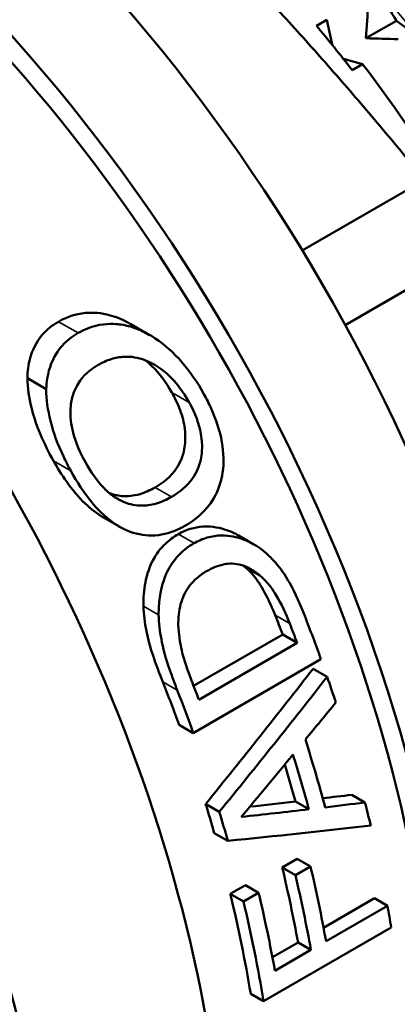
# Model space of a CAD drawing. Header units: millimetres. Extents: x 39 to 198, y 81 to 244.
# Tile 15 of 32: x 180.21 to 186.58, y 108.35 to 124.95. Entities that reach past the tile are written whole.
import ezdxf

# ---------------------------------------------------------------- set-up
doc = ezdxf.new("R2010")
doc.units = ezdxf.units.MM
doc.layers.add('Видимые тонкие (ГОСТ)', color=7, linetype='Continuous', lineweight=35)
doc.layers.add('Видимый контур (ГОСТ)', color=7, linetype='Continuous', lineweight=50)

msp = doc.modelspace()

# ---------------------------------------------------------------- linework, layer by layer
at = {"layer": 'Видимые тонкие (ГОСТ)'}
for p, q in [((181.195, 119.669), (180.864, 119.859)), ((182.318, 119.68), (181.999, 119.864)), ((183.069, 118.498), (182.775, 118.667)), ((181.073, 117.341), (180.779, 117.511)), ((181.971, 116.816), (181.758, 116.939)), ((182.77, 116.904), (182.494, 117.063)), ((183.152, 116.122), (182.887, 116.275)), ((182.554, 114.915), (182.297, 115.063)), ((184.767, 114.766), (184.521, 114.908)), ((182.868, 113.644), (182.622, 113.786))]:
    msp.add_line(p, q, dxfattribs=at)
msp.add_open_spline([(190.79, 117.152), (190.701, 117.504), (190.598, 117.859), (190.483, 118.216), (189.644, 120.8), (188.108, 123.434), (186.234, 125.479), (186.008, 125.726), (185.776, 125.965), (185.541, 126.194)], degree=3, knots=[31.7167794, 31.7167794, 31.7167794, 31.7167794, 31.8161356, 31.8161356, 31.8161356, 32.5361446, 32.5361446, 32.5361446, 32.6231685, 32.6231685, 32.6231685, 32.6231685], dxfattribs=at)
at = {"layer": 'Видимый контур (ГОСТ)'}
for p, q in [((185.218, 124.85), (185.395, 124.952)), ((185.395, 124.952), (185.481, 124.531)), ((186.569, 124.935), (186.054, 124.638)), ((185.673, 124.29), (185.996, 124.204)), ((185.996, 124.204), (185.82, 124.102)), ((184.978, 121.06), (187.041, 122.251)), ((185.705, 119.802), (187.767, 120.992)), ((182.402, 119.634), (182.085, 119.817)), ((180.657, 118.721), (180.338, 118.905)), ((181.9, 116.397), (181.624, 116.556)), ((184.163, 116.102), (183.903, 116.252)), ((184.256, 115.584), (184.001, 115.731)), ((183.145, 113.715), (184.648, 114.583)), ((184.892, 114.442), (184.648, 114.583)), ((184.892, 114.442), (183.232, 113.484)), ((183.139, 112.921), (185.294, 114.166)), ((185.398, 113.87), (185.161, 114.007)), ((183.139, 112.921), (182.899, 113.06)), ((185.092, 111.635), (184.865, 111.765)), ((186.037, 111.75), (185.813, 111.88)), ((183.578, 111.593), (183.347, 111.726)), ((183.721, 111.103), (183.494, 111.234)), ((184.64, 110.653), (184.895, 110.8)), ((185.118, 110.671), (184.895, 110.8)), ((184.863, 110.524), (184.64, 110.653)), ((185.118, 110.671), (184.863, 110.524)), ((183.764, 110.211), (184.019, 110.358)), ((184.242, 110.229), (184.019, 110.358)), ((183.987, 110.082), (183.764, 110.211)), ((184.242, 110.229), (183.987, 110.082)), ((185.338, 109.638), (186.199, 110.136)), ((186.417, 110.01), (186.199, 110.136)), ((186.417, 110.01), (185.38, 109.411)), ((184.325, 108.399), (186.48, 109.643)), ((184.475, 109.14), (184.907, 109.39)), ((185.125, 109.264), (184.517, 108.913)), ((185.125, 109.264), (184.907, 109.39)), ((184.325, 108.399), (184.108, 108.524))]:
    msp.add_line(p, q, dxfattribs=at)
for centre, major_axis, ratio, start_param, end_param in [((176.224, 115.167), (9.125, -15.805), 0.57735, 0, 2.611139), ((174.668, 114.269), (9.125, -15.805), 0.57735, 6.132668, 8.728989), ((174.668, 114.269), (8.875, -15.372), 0.57735, 0.110663, 2.435851), ((180.855, 117.841), (-6.6, 11.432), 0.57735, 4.936993, 5.011384), ((170.779, 112.023), (9.125, -15.805), 0.57735, 0, 2.11214), ((181.032, 117.943), (-6.6, 11.432), 0.57735, 4.749585, 4.936993), ((167.951, 110.39), (9.125, -15.805), 0.57735, 5.989605, 8.23085), ((173.734, 113.729), (-8.875, 15.372), 0.57735, 4.443355, 4.463474), ((173.734, 113.729), (9.025, -15.632), 0.57735, 1.292351, 1.312026), ((173.982, 113.872), (-9.025, 15.632), 0.57735, 4.408451, 4.452828), ((157.056, 104.1), (-38.142, -35.266), 0.267371, 2.061547, 2.125539), ((171.826, 112.628), (-8.875, 15.372), 0.57735, 4.417302, 4.462179), ((172.074, 112.771), (-9.025, 15.632), 0.57735, 4.433944, 4.453619), ((157.056, 104.1), (-38.786, -35.862), 0.267371, 2.054374, 2.117074), ((173.982, 113.872), (-9.025, 15.632), 0.57735, 4.364174, 4.39047), ((171.826, 112.628), (9.025, -15.632), 0.57735, 1.266858, 1.310761), ((157.336, 104.262), (-40.229, -36.707), 0.258794, 2.073142, 2.089994), ((173.379, 113.524), (-9.025, 15.632), 0.57735, 4.277749, 4.347322), ((157.531, 104.374), (-39.742, -36.422), 0.261629, 2.038308, 2.066679), ((173.134, 113.383), (9.025, -15.632), 0.57735, 1.142721, 1.198994), ((173.134, 113.383), (-8.875, 15.372), 0.57735, 4.290632, 4.329361), ((186.785, 121.265), (40.362, 5.307), 0.225871, 4.615955, 4.63512), ((186.888, 121.324), (40.629, 5.489), 0.225131, 4.643487, 4.65552), ((171.826, 112.628), (-8.875, 15.372), 0.57735, 4.304516, 4.334943), ((171.826, 112.628), (9.025, -15.632), 0.57735, 1.156341, 1.186178), ((186.785, 121.265), (41.045, 5.397), 0.225871, 4.613535, 4.641437), ((186.888, 121.324), (41.316, 5.582), 0.225131, 4.645128, 4.6614), ((173.982, 113.872), (-9.025, 15.632), 0.57735, 4.237525, 4.261476), ((185.55, 120.552), (39.94, 4.638), 0.228785, 4.640035, 4.700443), ((172.689, 113.126), (-8.875, 15.372), 0.57735, 4.157947, 4.237395), ((172.944, 113.273), (-9.025, 15.632), 0.57735, 4.15404, 4.232069), ((172.689, 113.126), (9.025, -15.632), 0.57735, 1.012448, 1.090476), ((171.826, 112.628), (-8.875, 15.372), 0.57735, 4.134565, 4.240905), ((172.081, 112.775), (-9.025, 15.632), 0.57735, 4.15404, 4.235514), ((171.826, 112.628), (9.025, -15.632), 0.57735, 0.989473, 1.093921), ((173.982, 113.872), (-9.025, 15.632), 0.57735, 4.131066, 4.15404)]:
    msp.add_ellipse(centre, major_axis=major_axis, ratio=ratio, start_param=start_param, end_param=end_param, dxfattribs=at)
msp.add_rational_spline([(187.041, 122.251), (184.146, 125.817), (180.627, 129.022)], [1, 1.06181818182, 1], degree=2, dxfattribs=at)
for points in [[(186.054, 124.638), (186.066, 124.835), (186.079, 125.032), (186.093, 125.229)], [(186.309, 125.354), (186.396, 125.215), (186.483, 125.075), (186.569, 124.935)], [(186.569, 124.935), (186.652, 124.873), (186.733, 124.811), (186.814, 124.748)], [(186.599, 124.624), (186.417, 124.628), (186.235, 124.633), (186.054, 124.638)], [(181.999, 119.864), (182.028, 119.849), (182.057, 119.833), (182.085, 119.817)], [(184.001, 115.731), (183.996, 115.735), (183.991, 115.74), (183.985, 115.744)]]:
    msp.add_open_spline(points, degree=3, dxfattribs=at)
for points, knots in [([(180.864, 119.859), (181.001, 119.938), (181.151, 119.99), (181.407, 120.014), (181.53, 120.014), (181.787, 119.956), (181.894, 119.917), (181.999, 119.864)], [0, 0, 0, 0, 0.0580506, 0.0580506, 0.0895406, 0.0895406, 0.1127923, 0.1127923, 0.1127923, 0.1127923]), ([(180.338, 118.905), (180.339, 119.022), (180.354, 119.134), (180.418, 119.366), (180.478, 119.507), (180.667, 119.726), (180.761, 119.8), (180.864, 119.859)], [0, 0, 0, 0, 0.0382921, 0.0382921, 0.0832885, 0.0832885, 0.1149949, 0.1149949, 0.1149949, 0.1149949]), ([(182.318, 119.68), (182.239, 119.72), (182.158, 119.752), (181.995, 119.798), (181.913, 119.813), (181.713, 119.827), (181.546, 119.821), (181.298, 119.724), (181.245, 119.698), (181.195, 119.669)], [-0.1997804, -0.1997804, -0.1997804, -0.1997804, -0.1480621, -0.1480621, -0.096714, -0.096714, -0.0215735, -0.0215735, 0, 0, 0, 0]), ([(181.195, 119.669), (181.056, 119.589), (180.936, 119.485), (180.768, 119.236), (180.703, 119.085), (180.664, 118.843), (180.658, 118.782), (180.657, 118.721)], [-0.1555716, -0.1555716, -0.1555716, -0.1555716, -0.0823732, -0.0823732, -0.0200855, -0.0200855, 0, 0, 0, 0]), ([(183.319, 118.638), (183.212, 118.831), (183.087, 119.013), (182.809, 119.333), (182.663, 119.466), (182.439, 119.614), (182.379, 119.649), (182.318, 119.68)], [-0.1493587, -0.1493587, -0.1493587, -0.1493587, -0.0834725, -0.0834725, -0.0217367, -0.0217367, 0, 0, 0, 0]), ([(181.532, 119.129), (181.602, 119.169), (181.676, 119.203), (181.824, 119.25), (181.898, 119.264), (182.09, 119.273), (182.206, 119.254), (182.415, 119.175), (182.549, 119.109), (182.846, 118.844), (182.969, 118.678), (183.069, 118.498)], [-0.3056516, -0.3056516, -0.3056516, -0.3056516, -0.249763, -0.249763, -0.1990924, -0.1990924, -0.1223576, -0.1223576, -0.0617098, -0.0617098, 0, 0, 0, 0]), ([(181.069, 118.44), (181.08, 118.549), (181.108, 118.648), (181.182, 118.796), (181.226, 118.873), (181.337, 118.988), (181.372, 119.019), (181.428, 119.062), (181.448, 119.076), (181.489, 119.103), (181.51, 119.116), (181.532, 119.129)], [-0.1409058, -0.1409058, -0.1409058, -0.1409058, -0.0762699, -0.0762699, -0.0351924, -0.0351924, -0.0181397, -0.0181397, -0.0092076, -0.0092076, 0, 0, 0, 0]), ([(182.775, 118.667), (182.683, 118.83), (182.572, 118.983), (182.4, 119.148), (182.363, 119.18), (182.326, 119.209)], [0, 0, 0, 0, 0.05616879, 0.05616879, 0.07253356, 0.07253356, 0.07253356, 0.07253356]), ([(180.779, 117.511), (180.697, 117.655), (180.623, 117.803), (180.478, 118.147), (180.434, 118.299), (180.365, 118.575), (180.339, 118.742), (180.338, 118.905)], [0, 0, 0, 0, 0.0496775, 0.0496775, 0.1124424, 0.1124424, 0.2076111, 0.2076111, 0.2076111, 0.2076111]), ([(180.657, 118.721), (180.655, 118.545), (180.682, 118.365), (180.779, 117.981), (180.852, 117.785), (180.985, 117.505), (181.027, 117.422), (181.073, 117.341)], [-0.1502471, -0.1502471, -0.1502471, -0.1502471, -0.0929144, -0.0929144, -0.0279091, -0.0279091, 0, 0, 0, 0]), ([(182.494, 117.063), (182.632, 117.143), (182.762, 117.248), (182.92, 117.483), (182.965, 117.591), (183.001, 117.79), (183.013, 117.903), (182.982, 118.157), (182.955, 118.262), (182.879, 118.469), (182.83, 118.57), (182.775, 118.667)], [0, 0, 0, 0, 0.0587193, 0.0587193, 0.0985954, 0.0985954, 0.1238123, 0.1238123, 0.1421018, 0.1421018, 0.1606094, 0.1606094, 0.1606094, 0.1606094]), ([(183.634, 117.314), (183.658, 117.482), (183.652, 117.653), (183.588, 118.021), (183.524, 118.211), (183.404, 118.477), (183.363, 118.558), (183.319, 118.638)], [-0.1410813, -0.1410813, -0.1410813, -0.1410813, -0.0874494, -0.0874494, -0.0272641, -0.0272641, 0, 0, 0, 0]), ([(181.319, 117.487), (181.195, 117.711), (181.131, 117.897), (181.067, 118.177), (181.056, 118.31), (181.069, 118.44)], [-0.0880621, -0.0880621, -0.0880621, -0.0880621, -0.04275425, -0.04275425, 0, 0, 0, 0]), ([(183.069, 118.498), (183.125, 118.397), (183.174, 118.292), (183.244, 118.086), (183.268, 117.987), (183.296, 117.734), (183.281, 117.615), (183.238, 117.414), (183.19, 117.307), (183.03, 117.081), (182.904, 116.981), (182.77, 116.904)], [-0.1599279, -0.1599279, -0.1599279, -0.1599279, -0.1405295, -0.1405295, -0.123149, -0.123149, -0.0966143, -0.0966143, -0.0566628, -0.0566628, 0, 0, 0, 0]), ([(181.624, 116.556), (181.514, 116.619), (181.412, 116.699), (181.077, 117.018), (180.9, 117.297), (180.779, 117.511)], [0.0091218, 0.0091218, 0.0091218, 0.0091218, 0.0508654, 0.0508654, 0.1530487, 0.1530487, 0.1530487, 0.1530487]), ([(181.971, 116.816), (181.908, 116.843), (181.847, 116.876), (181.714, 116.969), (181.659, 117.022), (181.504, 117.183), (181.404, 117.334), (181.319, 117.487)], [-0.08137304, -0.08137304, -0.08137304, -0.08137304, -0.06862324, -0.06862324, -0.05250186, -0.05250186, 0, 0, 0, 0]), ([(181.073, 117.341), (181.175, 117.157), (181.29, 116.978), (181.51, 116.711), (181.637, 116.574), (181.855, 116.422), (181.912, 116.387), (181.971, 116.358)], [-0.1811115, -0.1811115, -0.1811115, -0.1811115, -0.0861886, -0.0861886, -0.0220599, -0.0220599, 0, 0, 0, 0]), ([(183.008, 116.421), (183.143, 116.5), (183.269, 116.599), (183.44, 116.806), (183.53, 116.935), (183.609, 117.182), (183.624, 117.247), (183.634, 117.314)], [-0.1829078, -0.1829078, -0.1829078, -0.1829078, -0.0846663, -0.0846663, -0.0215909, -0.0215909, 0, 0, 0, 0]), ([(181.727, 116.964), (181.805, 116.935), (181.883, 116.92), (182.025, 116.914), (182.12, 116.918), (182.328, 116.978), (182.414, 117.017), (182.494, 117.063)], [0.00433029, 0.00433029, 0.00433029, 0.00433029, 0.03258236, 0.03258236, 0.05515494, 0.05515494, 0.07199302, 0.07199302, 0.07199302, 0.07199302]), ([(182.77, 116.904), (182.69, 116.857), (182.606, 116.819), (182.413, 116.762), (182.329, 116.756), (182.17, 116.756), (182.07, 116.774), (181.971, 116.816)], [-0.07489996, -0.07489996, -0.07489996, -0.07489996, -0.05722175, -0.05722175, -0.03616658, -0.03616658, 0, 0, 0, 0]), ([(181.971, 116.358), (182.108, 116.295), (182.245, 116.261), (182.536, 116.247), (182.675, 116.274), (182.88, 116.353), (182.945, 116.385), (183.008, 116.421)], [-0.1316157, -0.1316157, -0.1316157, -0.1316157, -0.0811755, -0.0811755, -0.0267047, -0.0267047, 0, 0, 0, 0]), ([(182.887, 116.275), (183.016, 116.35), (183.154, 116.395), (183.462, 116.413), (183.604, 116.379), (183.774, 116.319), (183.839, 116.289), (183.903, 116.252)], [0, 0, 0, 0, 0.054641, 0.054641, 0.1135564, 0.1135564, 0.153171, 0.153171, 0.153171, 0.153171]), ([(182.297, 115.063), (182.295, 115.2), (182.304, 115.334), (182.355, 115.592), (182.402, 115.745), (182.538, 115.974), (182.599, 116.049), (182.735, 116.177), (182.809, 116.231), (182.887, 116.275)], [0, 0, 0, 0, 0.0414256, 0.0414256, 0.0828645, 0.0828645, 0.1078554, 0.1078554, 0.1320343, 0.1320343, 0.1320343, 0.1320343]), ([(184.368, 115.955), (184.285, 116.027), (184.196, 116.087), (184.009, 116.182), (183.912, 116.215), (183.693, 116.257), (183.542, 116.266), (183.297, 116.195), (183.223, 116.163), (183.152, 116.122)], [-0.2013695, -0.2013695, -0.2013695, -0.2013695, -0.1481635, -0.1481635, -0.0948738, -0.0948738, -0.029976, -0.029976, 0, 0, 0, 0]), ([(183.152, 116.122), (183.063, 116.071), (182.98, 116.009), (182.836, 115.864), (182.776, 115.784), (182.67, 115.589), (182.604, 115.43), (182.559, 115.111), (182.554, 115.014), (182.554, 114.915)], [-0.2288069, -0.2288069, -0.2288069, -0.2288069, -0.1618949, -0.1618949, -0.0999317, -0.0999317, -0.0300169, -0.0300169, 0, 0, 0, 0]), ([(185.021, 114.896), (184.808, 115.443), (184.642, 115.664), (184.472, 115.855), (184.421, 115.907), (184.368, 115.955)], [-0.08236916, -0.08236916, -0.08236916, -0.08236916, -0.02349354, -0.02349354, 0, 0, 0, 0]), ([(183.364, 115.651), (183.458, 115.705), (183.56, 115.749), (183.741, 115.782), (183.841, 115.787), (184.065, 115.721), (184.164, 115.662), (184.256, 115.584)], [-0.1443218, -0.1443218, -0.1443218, -0.1443218, -0.0837115, -0.0837115, -0.0399546, -0.0399546, 0, 0, 0, 0]), ([(182.886, 114.743), (182.884, 114.864), (182.895, 114.982), (182.955, 115.203), (183.001, 115.3), (183.102, 115.439), (183.146, 115.487), (183.221, 115.553), (183.247, 115.574), (183.304, 115.615), (183.334, 115.634), (183.364, 115.651)], [-0.1206521, -0.1206521, -0.1206521, -0.1206521, -0.0840808, -0.0840808, -0.0483514, -0.0483514, -0.0252215, -0.0252215, -0.0128673, -0.0128673, 0, 0, 0, 0]), ([(184.521, 114.908), (184.475, 115.025), (184.423, 115.142), (184.291, 115.394), (184.235, 115.475), (184.141, 115.599), (184.074, 115.67), (184.001, 115.731)], [0, 0, 0, 0, 0.0384975, 0.0384975, 0.0880899, 0.0880899, 0.1758507, 0.1758507, 0.1758507, 0.1758507]), ([(184.256, 115.584), (184.405, 115.46), (184.495, 115.318), (184.625, 115.102), (184.703, 114.932), (184.767, 114.766)], [-0.07909629, -0.07909629, -0.07909629, -0.07909629, -0.0546107, -0.0546107, 0, 0, 0, 0]), ([(182.622, 113.786), (182.566, 113.93), (182.508, 114.081), (182.409, 114.378), (182.375, 114.504), (182.319, 114.78), (182.3, 114.924), (182.297, 115.063)], [0, 0, 0, 0, 0.047262, 0.047262, 0.094957, 0.094957, 0.1428429, 0.1428429, 0.1428429, 0.1428429]), ([(182.554, 114.915), (182.556, 114.778), (182.574, 114.638), (182.627, 114.356), (182.668, 114.2), (182.783, 113.867), (182.826, 113.754), (182.868, 113.644)], [-0.1730236, -0.1730236, -0.1730236, -0.1730236, -0.1070607, -0.1070607, -0.0361121, -0.0361121, 0, 0, 0, 0]), ([(183.108, 113.808), (183.006, 114.071), (182.963, 114.232), (182.911, 114.454), (182.891, 114.598), (182.886, 114.743)], [-0.06852266, -0.06852266, -0.06852266, -0.06852266, -0.04382002, -0.04382002, 0, 0, 0, 0])]:
    msp.add_open_spline(points, degree=3, knots=knots, dxfattribs=at)

doc.saveas('drawing.dxf')
